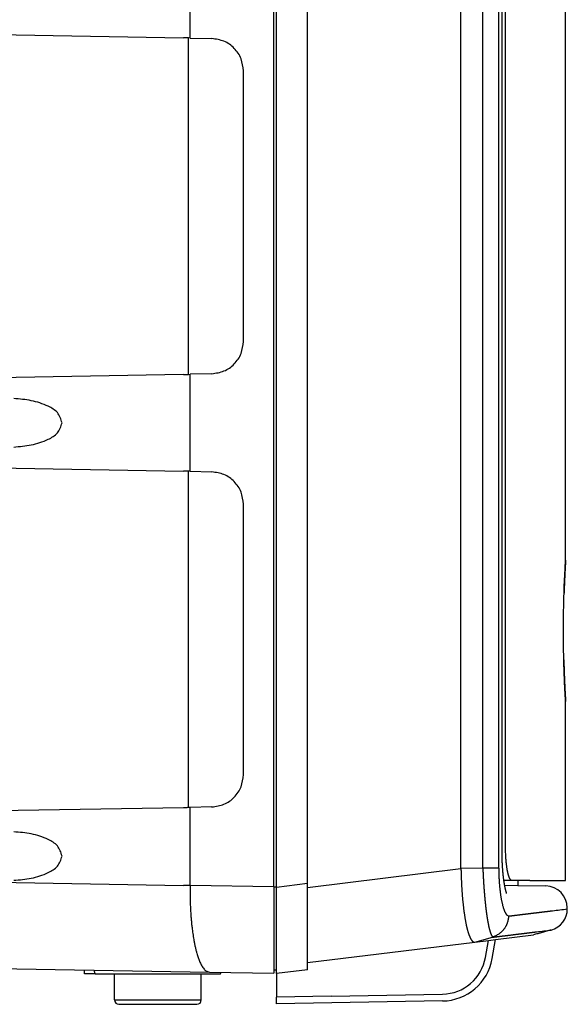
# Model space of a CAD drawing. Header units: inches. Extents: x -113 to 96, y -70 to 125.
# Tile 17 of 23: x 17 to 33, y 5 to 33. Entities that reach past the tile are written whole.
import ezdxf

# ---------------------------------------------------------------- set-up
doc = ezdxf.new("R2010")
doc.units = ezdxf.units.IN

# ---------------------------------------------------------------- blocks, each defined once
blk = doc.blocks.new('363843-Gummifuss_1__32', base_point=(21.515, 4.956))
at = {"color": 2, "linetype": 'Continuous'}
for p, q in [((20.245, 4.638), (20.245, 5.401)), ((22.785, 4.638), (22.785, 5.401)), ((20.372, 4.511), (22.658, 4.511))]:
    blk.add_line(p, q, dxfattribs=at)
at = {"color": 1, "linetype": 'Continuous'}
blk.add_line((20.245, 4.638), (22.785, 4.638), dxfattribs=at)
at = {"color": 2, "linetype": 'Continuous'}
for centre, start, end in [((20.372, 4.638), 180, -90), ((22.658, 4.638), -89.9583, 0.0417)]:
    blk.add_arc(centre, 0.127, start, end, dxfattribs=at)
blk = doc.blocks.new('366455-Rueckteil_12-Zoll_passiv__33', base_point=(13.176, 34.256))
at = {"color": 2, "linetype": 'Continuous'}
for p, q in [((24.907, 7.956), (24.907, 60.416)), ((1.835, 33.13), (22.265, 32.773)), ((22.412, 22.939), (22.412, 32.763)), ((22.457, 32.768), (23.094, 32.75)), ((24.017, 23.897), (24.017, 31.805)), ((22.265, 22.929), (1.835, 22.572)), ((23.094, 22.952), (22.457, 22.934)), ((1.835, 20.46), (22.265, 20.103)), ((22.412, 10.269), (22.412, 20.093)), ((22.457, 20.098), (23.094, 20.08)), ((24.017, 11.227), (24.017, 19.135)), ((22.265, 10.259), (1.835, 9.902)), ((23.094, 10.282), (22.457, 10.264)), ((24.907, 7.956), (24.907, 5.421)), ((2.094, 5.819), (23.021, 5.454)), ((19.37, 5.401), (19.366, 5.517)), ((19.679, 5.401), (19.649, 5.513)), ((19.679, 5.401), (19.37, 5.401)), ((19.679, 5.401), (23.351, 5.401)), ((23.021, 5.454), (24.907, 5.421)), ((23.351, 5.401), (23.363, 5.448))]:
    blk.add_line(p, q, dxfattribs=at)
at = {"color": 1, "linetype": 'Continuous'}
for p, q in [((22.457, 32.768), (22.457, 35.604)), ((23.094, 32.75), (23.087, 32.744)), ((24.017, 31.805), (24.01, 31.799)), ((22.457, 20.098), (22.457, 22.934)), ((23.094, 20.08), (23.087, 20.074)), ((24.017, 19.135), (24.01, 19.129)), ((24.01, 11.233), (24.017, 11.227)), ((23.087, 10.288), (23.094, 10.282)), ((1.835, 8.345), (22.265, 7.989)), ((22.457, 7.999), (24.907, 7.956))]:
    blk.add_line(p, q, dxfattribs=at)
at = {"color": 2, "linetype": 'Continuous'}
for points in [[(22.457, 32.768), (22.425, 32.769), (22.361, 32.771), (22.297, 32.772), (22.265, 32.773)], [(22.265, 22.929), (22.297, 22.93), (22.361, 22.931), (22.425, 22.933), (22.457, 22.934)], [(22.457, 20.098), (22.425, 20.099), (22.361, 20.101), (22.297, 20.102), (22.265, 20.103)]]:
    blk.add_open_spline(points, degree=3, dxfattribs=at)
for points, knots in [([(24.017, 31.805), (24.003, 31.927), (23.975, 32.17), (23.763, 32.48), (23.459, 32.699), (23.215, 32.733), (23.094, 32.75)], [0, 0, 0, 0, 0.362791, 0.725582, 1.08938, 1.453179, 1.453179, 1.453179, 1.453179]), ([(23.094, 22.952), (23.215, 22.969), (23.459, 23.003), (23.763, 23.222), (23.975, 23.532), (24.003, 23.775), (24.017, 23.897)], [0, 0, 0, 0, 0.363799, 0.727597, 1.090388, 1.453179, 1.453179, 1.453179, 1.453179]), ([(18.715, 21.516), (18.68, 21.623), (18.609, 21.838), (18.25, 22.04), (17.821, 22.183), (17.475, 22.211), (17.302, 22.224)], [0, 0, 0, 0, 0.327247, 0.654749, 1.172509, 1.690272, 1.690272, 1.690272, 1.690272]), ([(17.302, 20.808), (17.475, 20.821), (17.821, 20.849), (18.25, 20.992), (18.609, 21.194), (18.68, 21.409), (18.715, 21.516)], [0, 0, 0, 0, 0.517763, 1.035523, 1.363025, 1.690272, 1.690272, 1.690272, 1.690272]), ([(24.017, 19.135), (24.003, 19.257), (23.975, 19.5), (23.763, 19.81), (23.459, 20.029), (23.215, 20.063), (23.094, 20.08)], [0, 0, 0, 0, 0.362791, 0.725582, 1.08938, 1.453179, 1.453179, 1.453179, 1.453179]), ([(23.094, 10.282), (23.215, 10.299), (23.459, 10.333), (23.763, 10.552), (23.975, 10.862), (24.003, 11.105), (24.017, 11.227)], [0, 0, 0, 0, 0.363799, 0.727597, 1.090388, 1.453179, 1.453179, 1.453179, 1.453179]), ([(22.457, 10.264), (22.441, 10.263), (22.408, 10.262), (22.36, 10.261), (22.312, 10.26), (22.28, 10.259), (22.265, 10.259)], [0, 0, 0, 0, 0.0492189, 0.0984378, 0.1454848, 0.1925317, 0.1925317, 0.1925317, 0.1925317]), ([(18.715, 8.846), (18.68, 8.953), (18.609, 9.168), (18.25, 9.37), (17.821, 9.513), (17.475, 9.541), (17.302, 9.554)], [0, 0, 0, 0, 0.327247, 0.654749, 1.172509, 1.690272, 1.690272, 1.690272, 1.690272]), ([(17.302, 8.138), (17.475, 8.151), (17.821, 8.179), (18.25, 8.322), (18.609, 8.524), (18.68, 8.739), (18.715, 8.846)], [0, 0, 0, 0, 0.517763, 1.035523, 1.363025, 1.690272, 1.690272, 1.690272, 1.690272])]:
    blk.add_open_spline(points, degree=3, knots=knots, dxfattribs=at)
at = {"color": 1, "linetype": 'Continuous'}
for points, knots in [([(22.457, 7.999), (22.457, 8.002), (22.457, 8.009), (22.457, 8.389), (22.457, 9.141), (22.457, 9.889), (22.457, 10.264)], [0, 0, 0, 0, 0.010012, 0.020024, 1.142513, 2.265001, 2.265001, 2.265001, 2.265001]), ([(22.265, 7.989), (22.265, 7.989), (22.265, 7.991), (22.265, 7.994), (22.265, 7.996), (22.265, 7.998), (22.265, 7.999)], [0, 0, 0, 0, 0.002493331, 0.004986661, 0.007480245, 0.009973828, 0.009973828, 0.009973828, 0.009973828]), ([(22.265, 7.999), (22.272, 7.999), (22.288, 7.999), (22.305, 7.999), (22.317, 7.999), (22.323, 7.999), (22.329, 7.999), (22.335, 7.999), (22.341, 7.999), (22.347, 7.999), (22.353, 7.999), (22.359, 7.999), (22.365, 7.999), (22.371, 7.999), (22.377, 7.999), (22.383, 7.999), (22.389, 7.999), (22.395, 7.999), (22.402, 7.999), (22.407, 7.999), (22.411, 7.999), (22.414, 7.999), (22.417, 7.999), (22.42, 7.999), (22.423, 7.999), (22.426, 7.999), (22.429, 7.999), (22.435, 7.999), (22.445, 7.999), (22.453, 7.999), (22.457, 7.999)], [0, 0, 0, 0, 0.0231351, 0.0462702, 0.0522039, 0.0581375, 0.0640711, 0.0700047, 0.0760205, 0.0820363, 0.088052, 0.0940678, 0.1001518, 0.1062358, 0.1123199, 0.1184039, 0.124542, 0.1306801, 0.1368182, 0.1429563, 0.1460411, 0.149126, 0.1522108, 0.1552956, 0.1583886, 0.1614815, 0.1645745, 0.1676674, 0.1800734, 0.1924793, 0.1924793, 0.1924793, 0.1924793]), ([(22.457, 7.985), (22.449, 7.985), (22.432, 7.986), (22.414, 7.986), (22.401, 7.986), (22.395, 7.986), (22.389, 7.986), (22.383, 7.986), (22.377, 7.987), (22.371, 7.987), (22.365, 7.987), (22.359, 7.987), (22.353, 7.987), (22.347, 7.987), (22.341, 7.987), (22.335, 7.987), (22.329, 7.987), (22.323, 7.987), (22.317, 7.988), (22.305, 7.988), (22.288, 7.988), (22.272, 7.988), (22.265, 7.989)], [0, 0, 0, 0, 0.0247578, 0.0495155, 0.0556527, 0.0617899, 0.0679271, 0.0740643, 0.0801474, 0.0862306, 0.0923137, 0.0983968, 0.1044117, 0.1104266, 0.1164415, 0.1224564, 0.1283893, 0.1343221, 0.1402549, 0.1461877, 0.1693198, 0.192452, 0.192452, 0.192452, 0.192452]), ([(22.457, 7.985), (22.456, 7.863), (22.455, 7.619), (22.466, 7.333), (22.479, 7.128), (22.489, 7.004), (22.5, 6.88), (22.512, 6.767), (22.525, 6.667), (22.537, 6.579), (22.55, 6.491), (22.563, 6.415), (22.574, 6.351), (22.584, 6.299), (22.595, 6.247), (22.606, 6.196), (22.617, 6.147), (22.629, 6.098), (22.642, 6.05), (22.656, 5.998), (22.673, 5.942), (22.692, 5.884), (22.713, 5.826), (22.735, 5.769), (22.759, 5.714), (22.785, 5.662), (22.814, 5.611), (22.857, 5.551), (22.917, 5.48), (22.986, 5.462), (23.021, 5.454)], [0, 0, 0, 0, 0.366363, 0.732727, 0.857477, 0.982227, 1.106979, 1.23173, 1.32071, 1.409689, 1.498662, 1.587633, 1.640694, 1.693755, 1.746816, 1.799876, 1.849862, 1.899847, 1.949835, 1.999826, 2.061489, 2.123145, 2.184802, 2.246487, 2.305107, 2.363652, 2.422314, 2.481235, 2.585965, 2.690664, 2.690664, 2.690664, 2.690664]), ([(22.457, 7.985), (22.457, 7.986), (22.457, 7.989), (22.457, 7.992), (22.457, 7.995), (22.457, 7.997), (22.457, 7.999)], [0, 0, 0, 0, 0.00333294, 0.00666588, 0.00999868, 0.01333149, 0.01333149, 0.01333149, 0.01333149])]:
    blk.add_open_spline(points, degree=3, knots=knots, dxfattribs=at)
blk = doc.blocks.new('366455-Rueckteil_12-Zoll_passiv_kpl__34', base_point=(13.176, 34.256))
blk.add_blockref('366455-Rueckteil_12-Zoll_passiv__33', (13.176, 34.256))
blk = doc.blocks.new('GEHAEUSE-kpl__35', base_point=(13.176, 33.811))
for name, p in [('366455-Rueckteil_12-Zoll_passiv_kpl__34', (13.176, 34.256)), ('363843-Gummifuss_1__32', (21.515, 4.956))]:
    blk.add_blockref(name, p)
blk = doc.blocks.new('Schallwand__36', base_point=(29.191, 33.739))
at = {"color": 2, "linetype": 'Continuous'}
for p, q in [((24.987, 7.946), (24.987, 60.416)), ((25.887, 8.04), (25.887, 60.323)), ((30.377, 8.481), (30.377, 59.881)), ((31.569, 59.358), (31.569, 9.004)), ((32.037, 8.131), (32.037, 7.985)), ((24.987, 7.929), (24.987, 7.946)), ((24.987, 5.506), (24.987, 7.929)), ((25.887, 7.93), (25.887, 8.04)), ((25.887, 5.729), (25.887, 7.93)), ((31.646, 7.992), (32.037, 7.985)), ((32.037, 7.985), (32.858, 7.971)), ((33.487, 7.301), (33.487, 7.331)), ((30.782, 6.33), (31.183, 6.379)), ((31.183, 6.379), (31.387, 6.404)), ((31.288, 5.847), (31.387, 6.404)), ((31.387, 6.404), (32.494, 6.54)), ((25.887, 5.729), (30.782, 6.33)), ((24.987, 5.506), (24.907, 5.506)), ((25.887, 5.519), (24.987, 5.408)), ((24.987, 5.408), (24.987, 5.506)), ((25.887, 5.519), (25.887, 5.729)), ((24.987, 5.408), (24.987, 4.723)), ((24.987, 4.523), (24.987, 4.723)), ((29.837, 4.608), (24.987, 4.523))]:
    blk.add_line(p, q, dxfattribs=at)
at = {"color": 1, "linetype": 'Continuous'}
for p, q in [((25.887, 7.93), (30.377, 8.481)), ((31.016, 8.489), (30.377, 8.481)), ((24.907, 7.946), (24.987, 7.946)), ((25.887, 8.04), (24.987, 7.929)), ((30.782, 6.33), (31.298, 6.478)), ((31.095, 5.882), (31.183, 6.379)), ((26.58, 4.751), (24.987, 4.723)), ((26.58, 4.751), (29.837, 4.808))]:
    blk.add_line(p, q, dxfattribs=at)
at = {"color": 2, "linetype": 'Continuous'}
for centre, radius, start, end in [((32.847, 7.331), 0.64, 0, 89), ((32.847, 7.301), 0.64, -74.6818, 0), ((29.811, 6.108), 1.5, -89, -10)]:
    blk.add_arc(centre, radius, start, end, dxfattribs=at)
at = {"color": 1, "linetype": 'Continuous'}
blk.add_arc((29.815, 6.108), 1.3, -88.9985, -10.0015, dxfattribs=at)
for points, knots in [([(31.016, 8.489), (31.016, 8.498), (31.016, 8.516), (31.016, 8.536), (31.016, 8.547), (31.016, 8.551), (31.016, 8.554), (31.016, 8.557), (31.016, 8.561), (31.016, 8.565), (31.016, 8.568), (31.016, 8.571), (31.016, 8.573), (31.015, 8.575), (31.015, 8.576), (31.015, 8.578), (31.015, 8.579), (31.015, 8.581), (31.015, 8.582), (31.015, 8.583), (31.015, 8.584), (31.015, 8.585), (31.015, 8.585), (31.015, 8.586), (31.015, 8.586), (31.015, 8.587), (31.015, 8.587), (31.015, 8.588), (31.015, 8.589), (31.015, 8.591), (31.015, 8.592), (31.015, 8.594), (31.015, 8.595), (31.015, 8.597), (31.015, 8.599), (31.015, 10.731), (31.015, 14.995), (31.015, 21.391), (31.015, 27.786), (31.015, 34.181), (31.015, 40.577), (31.015, 46.972), (31.015, 53.367), (31.015, 57.631), (31.015, 59.764), (31.015, 59.766), (31.015, 59.767), (31.015, 59.769), (31.015, 59.77), (31.015, 59.772), (31.015, 59.774), (31.015, 59.775), (31.015, 59.776), (31.015, 59.776), (31.015, 59.777), (31.015, 59.777), (31.015, 59.778), (31.015, 59.778), (31.015, 59.779), (31.015, 59.779), (31.015, 59.78), (31.015, 59.78), (31.015, 59.781), (31.015, 59.781), (31.015, 59.782), (31.015, 59.782), (31.015, 59.783), (31.015, 59.783), (31.015, 59.784), (31.015, 59.785), (31.015, 59.786), (31.015, 59.787), (31.015, 59.788), (31.015, 59.789), (31.016, 59.79), (31.016, 59.792), (31.016, 59.795), (31.016, 59.798), (31.016, 59.802), (31.016, 59.805), (31.016, 59.809), (31.016, 59.812), (31.016, 59.816), (31.016, 59.827), (31.016, 59.847), (31.016, 59.865), (31.016, 59.874)], [0, 0, 0, 0, 0.02751, 0.055019, 0.058462, 0.061904, 0.065347, 0.068789, 0.072364, 0.075939, 0.079515, 0.08309, 0.084559, 0.086028, 0.087497, 0.088965, 0.090473, 0.09198, 0.093487, 0.094994, 0.095502, 0.09601, 0.096518, 0.097025, 0.09751, 0.097995, 0.09848, 0.098965, 0.100551, 0.102137, 0.103723, 0.105309, 0.106858, 0.108407, 0.109956, 0.111505, 6.506818, 12.90213, 19.297443, 25.692756, 32.088068, 38.483381, 44.878693, 51.274006, 51.275557, 51.277107, 51.278658, 51.280209, 51.281793, 51.283377, 51.284962, 51.286546, 51.287029, 51.287513, 51.287996, 51.288479, 51.288986, 51.289492, 51.289999, 51.290506, 51.291019, 51.291532, 51.292045, 51.292558, 51.293066, 51.293573, 51.29408, 51.294587, 51.295576, 51.296565, 51.297554, 51.298542, 51.299512, 51.300482, 51.301452, 51.302422, 51.306003, 51.309584, 51.313165, 51.316746, 51.320182, 51.323619, 51.327055, 51.330492, 51.358001, 51.38551, 51.38551, 51.38551, 51.38551]), ([(31.48, 8.496), (31.48, 12.777), (31.48, 21.339), (31.48, 34.181), (31.48, 47.024), (31.48, 55.586), (31.48, 59.867)], [0, 0, 0, 0, 12.842636, 25.685273, 38.527909, 51.370545, 51.370545, 51.370545, 51.370545]), ([(31.48, 8.496), (31.471, 8.496), (31.451, 8.495), (31.428, 8.494), (31.411, 8.494), (31.399, 8.494), (31.388, 8.493), (31.375, 8.493), (31.362, 8.493), (31.347, 8.493), (31.333, 8.492), (31.318, 8.492), (31.302, 8.492), (31.285, 8.492), (31.268, 8.492), (31.251, 8.491), (31.233, 8.491), (31.214, 8.491), (31.195, 8.491), (31.156, 8.49), (31.097, 8.49), (31.043, 8.489), (31.016, 8.489)], [0, 0, 0, 0, 0.0287633, 0.0575266, 0.069195, 0.0808632, 0.0925314, 0.1041995, 0.1186189, 0.1330383, 0.1474577, 0.1618772, 0.1786549, 0.1954327, 0.2122104, 0.2289882, 0.2475843, 0.2661803, 0.2847764, 0.3033725, 0.3836492, 0.4639258, 0.4639258, 0.4639258, 0.4639258]), ([(31.016, 8.489), (31.017, 8.469), (31.019, 8.429), (31.022, 8.385), (31.023, 8.357), (31.024, 8.344), (31.024, 8.331), (31.025, 8.319), (31.025, 8.306), (31.026, 8.293), (31.027, 8.28), (31.027, 8.263), (31.029, 8.242), (31.03, 8.217), (31.031, 8.191), (31.033, 8.166), (31.034, 8.141), (31.036, 8.116), (31.037, 8.091), (31.038, 8.07), (31.039, 8.054), (31.04, 8.043), (31.041, 8.032), (31.041, 8.021), (31.042, 8.009), (31.043, 7.997), (31.044, 7.985), (31.045, 7.972), (31.045, 7.96), (31.046, 7.947), (31.047, 7.933), (31.048, 7.92), (31.049, 7.906), (31.05, 7.892), (31.051, 7.878), (31.052, 7.864), (31.053, 7.85), (31.054, 7.835), (31.056, 7.82), (31.057, 7.805), (31.058, 7.79), (31.059, 7.774), (31.061, 7.759), (31.062, 7.743), (31.063, 7.727), (31.065, 7.711), (31.066, 7.695), (31.067, 7.679), (31.069, 7.664), (31.07, 7.65), (31.071, 7.635), (31.073, 7.621), (31.074, 7.606), (31.075, 7.591), (31.077, 7.575), (31.078, 7.56), (31.08, 7.544), (31.081, 7.528), (31.083, 7.512), (31.085, 7.496), (31.086, 7.48), (31.088, 7.463), (31.09, 7.447), (31.092, 7.43), (31.093, 7.413), (31.095, 7.396), (31.097, 7.379), (31.099, 7.362), (31.101, 7.345), (31.103, 7.328), (31.105, 7.31), (31.107, 7.293), (31.11, 7.275), (31.112, 7.258), (31.114, 7.24), (31.116, 7.222), (31.119, 7.205), (31.121, 7.187), (31.123, 7.169), (31.126, 7.152), (31.128, 7.134), (31.131, 7.116), (31.134, 7.099), (31.136, 7.085), (31.137, 7.074), (31.138, 7.068), (31.139, 7.061), (31.14, 7.054), (31.141, 7.047), (31.142, 7.04), (31.144, 7.032), (31.145, 7.025), (31.146, 7.017), (31.148, 7.008), (31.149, 7), (31.15, 6.991), (31.152, 6.983), (31.153, 6.974), (31.155, 6.965), (31.156, 6.955), (31.158, 6.946), (31.16, 6.936), (31.161, 6.927), (31.163, 6.917), (31.165, 6.907), (31.167, 6.897), (31.169, 6.887), (31.171, 6.877), (31.173, 6.867), (31.175, 6.857), (31.177, 6.847), (31.179, 6.837), (31.181, 6.826), (31.183, 6.816), (31.185, 6.806), (31.187, 6.795), (31.189, 6.785), (31.192, 6.775), (31.194, 6.764), (31.196, 6.754), (31.199, 6.744), (31.201, 6.734), (31.204, 6.724), (31.206, 6.714), (31.209, 6.704), (31.211, 6.694), (31.214, 6.684), (31.217, 6.675), (31.219, 6.665), (31.222, 6.656), (31.225, 6.647), (31.227, 6.637), (31.23, 6.629), (31.233, 6.62), (31.236, 6.611), (31.239, 6.603), (31.242, 6.594), (31.245, 6.586), (31.248, 6.578), (31.25, 6.571), (31.253, 6.565), (31.255, 6.56), (31.257, 6.555), (31.26, 6.55), (31.262, 6.545), (31.264, 6.54), (31.267, 6.535), (31.269, 6.53), (31.272, 6.525), (31.274, 6.521), (31.277, 6.516), (31.28, 6.512), (31.282, 6.51), (31.283, 6.507), (31.285, 6.505), (31.286, 6.503), (31.287, 6.502), (31.288, 6.5), (31.29, 6.499), (31.291, 6.497), (31.292, 6.496), (31.293, 6.495), (31.294, 6.494), (31.294, 6.494), (31.295, 6.493), (31.295, 6.493), (31.295, 6.493), (31.296, 6.492), (31.296, 6.492), (31.296, 6.492), (31.297, 6.491), (31.297, 6.491), (31.297, 6.49), (31.297, 6.489), (31.298, 6.489), (31.298, 6.488), (31.298, 6.487), (31.298, 6.486), (31.298, 6.486), (31.298, 6.484), (31.298, 6.481), (31.298, 6.479), (31.298, 6.478)], [0, 0, 0, 0, 0.059481, 0.118963, 0.13178, 0.144598, 0.157416, 0.170233, 0.183015, 0.195796, 0.208577, 0.221359, 0.24678, 0.272201, 0.297622, 0.323043, 0.348222, 0.3734, 0.398578, 0.423757, 0.434828, 0.4459, 0.456971, 0.468042, 0.480185, 0.492328, 0.504471, 0.516614, 0.529743, 0.542872, 0.556001, 0.56913, 0.583159, 0.597188, 0.611217, 0.625246, 0.64009, 0.654933, 0.669777, 0.68462, 0.700193, 0.715765, 0.731338, 0.746911, 0.763127, 0.779343, 0.795559, 0.811775, 0.826194, 0.840614, 0.855034, 0.869454, 0.884726, 0.899999, 0.915272, 0.930545, 0.94655, 0.962556, 0.978562, 0.994567, 1.011186, 1.027805, 1.044424, 1.061042, 1.078154, 1.095266, 1.112378, 1.129491, 1.146976, 1.164462, 1.181948, 1.199434, 1.217175, 1.234916, 1.252656, 1.270397, 1.288274, 1.30615, 1.324027, 1.341904, 1.359798, 1.377692, 1.395586, 1.413481, 1.420068, 1.426655, 1.433242, 1.439829, 1.447409, 1.45499, 1.46257, 1.470151, 1.478582, 1.487012, 1.495443, 1.503874, 1.513012, 1.52215, 1.531288, 1.540426, 1.550129, 1.559832, 1.569535, 1.579238, 1.589364, 1.599489, 1.609615, 1.61974, 1.630147, 1.640553, 1.65096, 1.661366, 1.671912, 1.682458, 1.693004, 1.70355, 1.714095, 1.72464, 1.735186, 1.745731, 1.756136, 1.766541, 1.776947, 1.787352, 1.797479, 1.807607, 1.817734, 1.827862, 1.837576, 1.847291, 1.857005, 1.866719, 1.875889, 1.885058, 1.894227, 1.903397, 1.911894, 1.920392, 1.92889, 1.937387, 1.942985, 1.948582, 1.95418, 1.959778, 1.965354, 1.970931, 1.976507, 1.982084, 1.987374, 1.992665, 1.997956, 2.003247, 2.005837, 2.008427, 2.011015, 2.013604, 2.015521, 2.017439, 2.019359, 2.021279, 2.022592, 2.023906, 2.025217, 2.026527, 2.0269, 2.027273, 2.027646, 2.028019, 2.028524, 2.029029, 2.029533, 2.030038, 2.030818, 2.0316, 2.032386, 2.033171, 2.033925, 2.034679, 2.03543, 2.036182, 2.03976, 2.043338, 2.043338, 2.043338, 2.043338]), ([(31.48, 8.496), (31.48, 8.472), (31.481, 8.423), (31.483, 8.368), (31.484, 8.332), (31.484, 8.314), (31.485, 8.296), (31.486, 8.278), (31.486, 8.26), (31.487, 8.242), (31.488, 8.224), (31.489, 8.202), (31.49, 8.176), (31.492, 8.145), (31.494, 8.115), (31.496, 8.082), (31.499, 8.046), (31.502, 8.008), (31.505, 7.97), (31.508, 7.936), (31.511, 7.905), (31.514, 7.877), (31.517, 7.85), (31.521, 7.819), (31.525, 7.786), (31.53, 7.749), (31.535, 7.713), (31.54, 7.675), (31.547, 7.635), (31.554, 7.595), (31.561, 7.554), (31.569, 7.514), (31.578, 7.475), (31.587, 7.437), (31.596, 7.399), (31.606, 7.365), (31.615, 7.335), (31.623, 7.31), (31.632, 7.284), (31.64, 7.261), (31.648, 7.242), (31.655, 7.226), (31.662, 7.21), (31.669, 7.197), (31.675, 7.187), (31.679, 7.179), (31.684, 7.171), (31.69, 7.162), (31.696, 7.152), (31.704, 7.141), (31.712, 7.131), (31.725, 7.119), (31.743, 7.105), (31.758, 7.097), (31.766, 7.092)], [0, 0, 0, 0, 0.073309, 0.146618, 0.164624, 0.182631, 0.200637, 0.218644, 0.236471, 0.254298, 0.272125, 0.289952, 0.320518, 0.351085, 0.381652, 0.412218, 0.450277, 0.488336, 0.526394, 0.564453, 0.592216, 0.61998, 0.647743, 0.675507, 0.712282, 0.749057, 0.785832, 0.822608, 0.864032, 0.905456, 0.946884, 0.988311, 1.027392, 1.066472, 1.105545, 1.144617, 1.171847, 1.199077, 1.226318, 1.253558, 1.270962, 1.288365, 1.305743, 1.32312, 1.332446, 1.341771, 1.351122, 1.360473, 1.373494, 1.386518, 1.399478, 1.412422, 1.439308, 1.466194, 1.466194, 1.466194, 1.466194]), ([(31.766, 7.092), (31.767, 7.092), (31.769, 7.092), (31.77, 7.091), (31.772, 7.091), (31.772, 7.091), (31.773, 7.091), (31.773, 7.091), (31.774, 7.091), (31.775, 7.092), (31.775, 7.092), (31.776, 7.092), (31.776, 7.092), (31.777, 7.092), (31.778, 7.092), (31.778, 7.092), (31.779, 7.092), (31.78, 7.092), (31.78, 7.092), (31.781, 7.092), (31.783, 7.093), (31.784, 7.093), (31.786, 7.093), (31.788, 7.093), (31.789, 7.093), (31.791, 7.094), (31.793, 7.094), (31.795, 7.094), (31.798, 7.094), (31.801, 7.095), (31.804, 7.095), (31.808, 7.096), (31.811, 7.096), (31.814, 7.096), (31.818, 7.097), (31.822, 7.097), (31.827, 7.098), (31.834, 7.099), (31.841, 7.1), (31.847, 7.1), (31.854, 7.101), (31.86, 7.102), (31.867, 7.103), (31.875, 7.104), (31.886, 7.105), (31.899, 7.107), (31.912, 7.108), (31.925, 7.11), (31.937, 7.111), (31.95, 7.113), (31.963, 7.115), (31.979, 7.117), (32, 7.119), (32.025, 7.122), (32.049, 7.125), (32.074, 7.128), (32.098, 7.131), (32.122, 7.134), (32.146, 7.137), (32.169, 7.14), (32.19, 7.142), (32.211, 7.145), (32.232, 7.147), (32.253, 7.15), (32.274, 7.153), (32.296, 7.155), (32.317, 7.158), (32.339, 7.16), (32.361, 7.163), (32.383, 7.166), (32.405, 7.169), (32.427, 7.171), (32.45, 7.174), (32.473, 7.177), (32.496, 7.18), (32.515, 7.182), (32.532, 7.184), (32.545, 7.186), (32.558, 7.187), (32.571, 7.189), (32.584, 7.19), (32.597, 7.192), (32.61, 7.194), (32.622, 7.195), (32.635, 7.197), (32.648, 7.198), (32.661, 7.2), (32.673, 7.201), (32.686, 7.203), (32.698, 7.204), (32.71, 7.206), (32.723, 7.207), (32.735, 7.209), (32.747, 7.21), (32.759, 7.212), (32.771, 7.213), (32.782, 7.215), (32.794, 7.216), (32.805, 7.217), (32.816, 7.219), (32.828, 7.22), (32.838, 7.221), (32.849, 7.223), (32.86, 7.224), (32.871, 7.225), (32.881, 7.227), (32.891, 7.228), (32.901, 7.229), (32.911, 7.23), (32.92, 7.231), (32.93, 7.233), (32.939, 7.234), (32.948, 7.235), (32.957, 7.236), (32.966, 7.237), (32.974, 7.238), (32.982, 7.239), (32.99, 7.24), (32.998, 7.241), (33.005, 7.242), (33.012, 7.243), (33.019, 7.244), (33.026, 7.244), (33.032, 7.245), (33.039, 7.246), (33.044, 7.247), (33.05, 7.247), (33.126, 7.257), (33.271, 7.274), (33.415, 7.292), (33.487, 7.301)], [0, 0, 0, 0, 0.002537, 0.005074, 0.005675, 0.006277, 0.00688, 0.007483, 0.00809, 0.008697, 0.009303, 0.00991, 0.010576, 0.011242, 0.011908, 0.012574, 0.01324, 0.013906, 0.014571, 0.015237, 0.016915, 0.018592, 0.02027, 0.021948, 0.023623, 0.025297, 0.026972, 0.028646, 0.031985, 0.035325, 0.038664, 0.042003, 0.04533, 0.048656, 0.051982, 0.055308, 0.061922, 0.068535, 0.075149, 0.081762, 0.088324, 0.094885, 0.101447, 0.108008, 0.120975, 0.133941, 0.146908, 0.159874, 0.172632, 0.18539, 0.198148, 0.210906, 0.235796, 0.260685, 0.285575, 0.310465, 0.334519, 0.358573, 0.382628, 0.406682, 0.427559, 0.448436, 0.469313, 0.49019, 0.511836, 0.533482, 0.555127, 0.576773, 0.599118, 0.621463, 0.643808, 0.666153, 0.689128, 0.712103, 0.735078, 0.758053, 0.771243, 0.784433, 0.797623, 0.810813, 0.823844, 0.836874, 0.849905, 0.862936, 0.875724, 0.888513, 0.901301, 0.91409, 0.926554, 0.939017, 0.951481, 0.963944, 0.976, 0.988056, 1.000112, 1.012168, 1.023733, 1.035298, 1.046863, 1.058429, 1.06942, 1.080412, 1.091404, 1.102396, 1.112731, 1.123067, 1.133402, 1.143738, 1.153334, 1.162931, 1.172527, 1.182124, 1.190899, 1.199673, 1.208448, 1.217223, 1.225092, 1.232962, 1.240832, 1.248702, 1.255585, 1.262467, 1.26935, 1.276232, 1.282044, 1.287856, 1.293668, 1.299481, 1.516424, 1.733367, 1.733367, 1.733367, 1.733367]), ([(31.298, 6.478), (31.3, 6.477), (31.302, 6.476), (31.304, 6.474), (31.306, 6.474), (31.307, 6.474), (31.308, 6.474), (31.31, 6.474), (31.311, 6.474), (31.312, 6.474), (31.314, 6.474), (31.315, 6.474), (31.316, 6.475), (31.318, 6.475), (31.319, 6.475), (31.32, 6.475), (31.322, 6.475), (31.323, 6.475), (31.325, 6.476), (31.326, 6.476), (31.329, 6.476), (31.332, 6.476), (31.334, 6.477), (31.337, 6.477), (31.34, 6.477), (31.343, 6.478), (31.345, 6.478), (31.349, 6.479), (31.354, 6.479), (31.359, 6.48), (31.364, 6.48), (31.37, 6.481), (31.375, 6.482), (31.381, 6.482), (31.386, 6.483), (31.395, 6.484), (31.407, 6.486), (31.422, 6.487), (31.437, 6.489), (31.452, 6.491), (31.466, 6.493), (31.481, 6.495), (31.496, 6.497), (31.514, 6.499), (31.535, 6.501), (31.56, 6.504), (31.584, 6.507), (31.609, 6.51), (31.633, 6.513), (31.657, 6.516), (31.68, 6.519), (31.705, 6.522), (31.732, 6.526), (31.76, 6.529), (31.788, 6.532), (31.816, 6.536), (31.844, 6.539), (31.873, 6.543), (31.902, 6.547), (31.932, 6.55), (31.961, 6.554), (31.991, 6.557), (32.021, 6.561), (32.048, 6.564), (32.07, 6.567), (32.089, 6.569), (32.108, 6.572), (32.127, 6.574), (32.145, 6.576), (32.163, 6.579), (32.182, 6.581), (32.2, 6.583), (32.218, 6.585), (32.236, 6.587), (32.253, 6.59), (32.271, 6.592), (32.288, 6.594), (32.305, 6.596), (32.321, 6.598), (32.338, 6.6), (32.354, 6.602), (32.369, 6.604), (32.385, 6.606), (32.4, 6.608), (32.415, 6.61), (32.429, 6.611), (32.444, 6.613), (32.457, 6.615), (32.47, 6.616), (32.483, 6.618), (32.496, 6.619), (32.508, 6.621), (32.519, 6.622), (32.53, 6.624), (32.541, 6.625), (32.551, 6.626), (32.56, 6.627), (32.569, 6.628), (32.578, 6.63), (32.655, 6.639), (32.801, 6.657), (32.944, 6.675), (33.016, 6.683)], [0, 0, 0, 0, 0.003789, 0.007579, 0.008691, 0.009809, 0.010945, 0.01208, 0.013414, 0.014749, 0.016074, 0.017398, 0.018793, 0.020188, 0.021586, 0.022984, 0.024378, 0.025772, 0.027166, 0.02856, 0.031341, 0.034122, 0.036903, 0.039685, 0.042457, 0.045229, 0.048002, 0.050774, 0.056291, 0.061808, 0.067326, 0.072843, 0.078325, 0.083806, 0.089287, 0.094768, 0.109876, 0.124983, 0.140091, 0.155198, 0.170024, 0.18485, 0.199675, 0.214501, 0.239292, 0.264083, 0.288874, 0.313665, 0.337624, 0.361582, 0.385541, 0.4095, 0.437534, 0.465567, 0.493601, 0.521634, 0.550846, 0.580057, 0.609268, 0.63848, 0.668729, 0.698978, 0.729228, 0.759477, 0.778424, 0.797371, 0.816318, 0.835265, 0.853773, 0.872281, 0.890789, 0.909297, 0.927129, 0.944961, 0.962793, 0.980625, 0.997544, 1.014463, 1.031382, 1.048301, 1.06407, 1.07984, 1.095609, 1.111379, 1.125762, 1.140145, 1.154528, 1.168911, 1.18167, 1.19443, 1.20719, 1.219949, 1.230849, 1.241748, 1.252648, 1.263547, 1.27235, 1.281152, 1.289955, 1.298757, 1.51484, 1.730924, 1.730924, 1.730924, 1.730924])]:
    blk.add_open_spline(points, degree=3, knots=knots, dxfattribs=at)
at = {"color": 2, "linetype": 'Continuous'}
for points, knots in [([(31.569, 9.004), (31.569, 8.979), (31.569, 8.929), (31.57, 8.875), (31.571, 8.841), (31.571, 8.827), (31.571, 8.813), (31.572, 8.801), (31.572, 8.79), (31.572, 8.781), (31.573, 8.771), (31.573, 8.76), (31.573, 8.749), (31.574, 8.735), (31.574, 8.722), (31.575, 8.708), (31.575, 8.692), (31.576, 8.676), (31.577, 8.659), (31.578, 8.641), (31.579, 8.623), (31.58, 8.603), (31.581, 8.583), (31.582, 8.563), (31.583, 8.541), (31.585, 8.519), (31.586, 8.497), (31.588, 8.474), (31.59, 8.451), (31.592, 8.427), (31.594, 8.403), (31.596, 8.378), (31.598, 8.353), (31.601, 8.327), (31.603, 8.302), (31.606, 8.276), (31.609, 8.25), (31.612, 8.223), (31.615, 8.197), (31.618, 8.172), (31.621, 8.15), (31.624, 8.129), (31.627, 8.109), (31.63, 8.089), (31.633, 8.071), (31.636, 8.054), (31.639, 8.036), (31.641, 8.02), (31.644, 8.005), (31.646, 7.991), (31.649, 7.978), (31.651, 7.965), (31.654, 7.953), (31.656, 7.942), (31.658, 7.932), (31.661, 7.919), (31.664, 7.906), (31.667, 7.891), (31.67, 7.875), (31.674, 7.861), (31.677, 7.849), (31.68, 7.837), (31.683, 7.826), (31.686, 7.816), (31.689, 7.806), (31.691, 7.798), (31.693, 7.79), (31.696, 7.784), (31.697, 7.778), (31.699, 7.773), (31.701, 7.768), (31.703, 7.762), (31.705, 7.756), (31.707, 7.751), (31.708, 7.749)], [0, 0, 0, 0, 0.075086, 0.150172, 0.163866, 0.177561, 0.191255, 0.204949, 0.2144, 0.223852, 0.233303, 0.242754, 0.255905, 0.269056, 0.282207, 0.295358, 0.312057, 0.328756, 0.345455, 0.362153, 0.381876, 0.401599, 0.421322, 0.441044, 0.46327, 0.485495, 0.50772, 0.529946, 0.554155, 0.578364, 0.602574, 0.626783, 0.652461, 0.67814, 0.703819, 0.729497, 0.756135, 0.782773, 0.809411, 0.836049, 0.85685, 0.877651, 0.898452, 0.919253, 0.936684, 0.954115, 0.971546, 0.988977, 1.003098, 1.01722, 1.031341, 1.045462, 1.056331, 1.067199, 1.078068, 1.088937, 1.104525, 1.120113, 1.135701, 1.151289, 1.163114, 1.174938, 1.186763, 1.198587, 1.206931, 1.215275, 1.223619, 1.231963, 1.237098, 1.242233, 1.247368, 1.252503, 1.260288, 1.268074, 1.268074, 1.268074, 1.268074]), ([(30.377, 8.481), (30.378, 8.459), (30.379, 8.414), (30.38, 8.366), (30.381, 8.337), (30.381, 8.327), (30.381, 8.316), (30.382, 8.306), (30.382, 8.296), (30.382, 8.286), (30.383, 8.275), (30.383, 8.264), (30.383, 8.251), (30.384, 8.237), (30.384, 8.222), (30.385, 8.208), (30.386, 8.194), (30.386, 8.179), (30.387, 8.165), (30.388, 8.142), (30.389, 8.111), (30.391, 8.07), (30.393, 8.03), (30.395, 7.99), (30.397, 7.95), (30.4, 7.91), (30.402, 7.87), (30.405, 7.826), (30.409, 7.776), (30.413, 7.722), (30.417, 7.667), (30.422, 7.614), (30.427, 7.561), (30.432, 7.509), (30.437, 7.457), (30.442, 7.41), (30.447, 7.368), (30.452, 7.33), (30.456, 7.292), (30.461, 7.255), (30.466, 7.219), (30.471, 7.183), (30.476, 7.147), (30.481, 7.113), (30.486, 7.079), (30.492, 7.046), (30.497, 7.012), (30.503, 6.98), (30.508, 6.949), (30.514, 6.919), (30.52, 6.889), (30.526, 6.86), (30.531, 6.832), (30.537, 6.804), (30.544, 6.777), (30.55, 6.751), (30.556, 6.725), (30.562, 6.701), (30.569, 6.677), (30.575, 6.654), (30.581, 6.634), (30.586, 6.616), (30.592, 6.598), (30.598, 6.58), (30.603, 6.564), (30.609, 6.548), (30.615, 6.532), (30.621, 6.517), (30.626, 6.502), (30.632, 6.489), (30.638, 6.475), (30.644, 6.462), (30.65, 6.45), (30.656, 6.439), (30.662, 6.428), (30.668, 6.418), (30.673, 6.408), (30.679, 6.399), (30.685, 6.39), (30.691, 6.382), (30.697, 6.375), (30.703, 6.368), (30.709, 6.362), (30.715, 6.356), (30.72, 6.352), (30.723, 6.349), (30.727, 6.347), (30.731, 6.344), (30.735, 6.342), (30.739, 6.339), (30.742, 6.338), (30.745, 6.336), (30.748, 6.335), (30.749, 6.335), (30.75, 6.334), (30.752, 6.334), (30.753, 6.333), (30.754, 6.333), (30.756, 6.332), (30.757, 6.332), (30.758, 6.332), (30.759, 6.332), (30.76, 6.331), (30.761, 6.331), (30.762, 6.331), (30.763, 6.331), (30.764, 6.331), (30.764, 6.331), (30.765, 6.33), (30.766, 6.33), (30.766, 6.33), (30.767, 6.33), (30.768, 6.33), (30.768, 6.33), (30.769, 6.33), (30.771, 6.33), (30.776, 6.33), (30.78, 6.33), (30.782, 6.33)], [0, 0, 0, 0, 0.067029, 0.134059, 0.144318, 0.154578, 0.164838, 0.175097, 0.18534, 0.195582, 0.205825, 0.216068, 0.230384, 0.244701, 0.259017, 0.273334, 0.287603, 0.301872, 0.316142, 0.330411, 0.370842, 0.411273, 0.451704, 0.492134, 0.531864, 0.571594, 0.611324, 0.651053, 0.705695, 0.760336, 0.814977, 0.869619, 0.921714, 0.973809, 1.025905, 1.078, 1.116089, 1.154178, 1.192267, 1.230357, 1.266314, 1.302272, 1.338229, 1.374186, 1.40778, 1.441374, 1.474968, 1.508562, 1.539166, 1.56977, 1.600374, 1.630979, 1.658929, 1.686879, 1.71483, 1.74278, 1.767951, 1.793121, 1.818291, 1.843461, 1.862489, 1.881516, 1.900543, 1.919571, 1.936517, 1.953463, 1.970408, 1.987354, 2.002219, 2.017084, 2.031949, 2.046815, 2.059365, 2.071916, 2.084465, 2.097015, 2.107682, 2.118348, 2.129018, 2.139689, 2.148631, 2.157573, 2.166506, 2.175438, 2.180211, 2.184983, 2.189756, 2.194529, 2.198838, 2.203146, 2.207451, 2.211755, 2.213172, 2.214588, 2.216005, 2.217422, 2.218812, 2.220203, 2.221593, 2.222984, 2.223964, 2.224945, 2.225925, 2.226906, 2.227861, 2.228817, 2.229773, 2.230728, 2.23139, 2.232051, 2.232713, 2.233374, 2.234014, 2.234653, 2.235292, 2.235931, 2.24187, 2.247808, 2.247808, 2.247808, 2.247808]), ([(31.766, 7.092), (31.764, 7.058), (31.76, 6.989), (31.739, 6.913), (31.721, 6.865), (31.711, 6.841), (31.701, 6.817), (31.689, 6.794), (31.676, 6.772), (31.663, 6.75), (31.648, 6.728), (31.633, 6.707), (31.617, 6.687), (31.6, 6.667), (31.583, 6.648), (31.564, 6.63), (31.545, 6.613), (31.526, 6.596), (31.505, 6.58), (31.463, 6.55), (31.396, 6.511), (31.331, 6.489), (31.298, 6.478)], [0, 0, 0, 0, 0.1035469, 0.2070937, 0.2329629, 0.2588286, 0.2846964, 0.3105652, 0.3364314, 0.3622973, 0.3881625, 0.4140277, 0.4398641, 0.4657005, 0.4915377, 0.5173752, 0.5431546, 0.568933, 0.5947089, 0.6204886, 0.7235482, 0.8266078, 0.8266078, 0.8266078, 0.8266078])]:
    blk.add_open_spline(points, degree=3, knots=knots, dxfattribs=at)
blk.add_open_spline([(33.016, 6.683), (32.972, 6.671), (32.885, 6.648), (32.755, 6.612), (32.624, 6.576), (32.537, 6.552), (32.494, 6.54)], degree=3, dxfattribs=at)
blk = doc.blocks.new('364360-SCHALLWAND-kpl__37', base_point=(29.191, 33.739))
blk.add_blockref('Schallwand__36', (29.191, 33.739))
blk = doc.blocks.new('SCHALLWAND__38', base_point=(29.191, 33.739))
blk.add_blockref('364360-SCHALLWAND-kpl__37', (29.191, 33.739))
blk = doc.blocks.new('Gitter__39', base_point=(32.005, 34.181))
at = {"color": 2, "linetype": 'Continuous'}
for p, q in [((31.865, 8.131), (31.624, 8.131)), ((32.037, 8.131), (31.865, 8.131)), ((32.237, 8.131), (32.037, 8.131)), ((32.387, 8.131), (32.237, 8.131))]:
    blk.add_line(p, q, dxfattribs=at)
blk = doc.blocks.new('Schaumstoff-PPI-20__40', base_point=(32.506, 34.181))
at = {"color": 2, "linetype": 'Continuous'}
for p, q in [((33.437, 17.499), (33.437, 60.231)), ((31.68, 9.131), (31.68, 59.231)), ((33.437, 17.499), (33.436, 17.467)), ((33.437, 8.131), (33.437, 13.364)), ((31.865, 8.131), (31.624, 8.131)), ((32.037, 8.131), (31.865, 8.131)), ((32.237, 8.131), (32.037, 8.131)), ((32.387, 8.131), (32.237, 8.131)), ((32.387, 8.131), (33.437, 8.131))]:
    blk.add_line(p, q, dxfattribs=at)
for points, knots in [([(33.436, 17.467), (33.436, 17.467), (33.435, 17.465), (33.435, 17.46), (33.435, 17.452), (33.434, 17.441), (33.433, 17.43), (33.433, 17.419), (33.432, 17.408), (33.431, 17.397), (33.431, 17.386), (33.43, 17.376), (33.429, 17.365), (33.429, 17.355), (33.428, 17.344), (33.427, 17.334), (33.427, 17.324), (33.426, 17.313), (33.426, 17.303), (33.425, 17.293), (33.425, 17.284), (33.424, 17.274), (33.424, 17.264), (33.423, 17.255), (33.423, 17.246), (33.422, 17.236), (33.422, 17.227), (33.421, 17.218), (33.421, 17.21), (33.42, 17.201), (33.42, 17.192), (33.419, 17.184), (33.419, 17.176), (33.418, 17.168), (33.418, 17.16), (33.418, 17.152), (33.417, 17.145), (33.417, 17.138), (33.416, 17.131), (33.416, 17.124), (33.416, 17.117), (33.415, 17.11), (33.415, 17.104), (33.415, 17.098), (33.414, 17.092), (33.414, 17.086), (33.414, 17.08), (33.414, 17.075), (33.413, 17.07), (33.413, 17.065), (33.413, 17.06), (33.413, 17.056), (33.412, 17.052), (33.412, 17.048), (33.412, 17.044), (33.412, 17.04), (33.412, 17.037), (33.412, 17.034), (33.412, 17.031), (33.411, 17.029), (33.411, 17.027), (33.411, 17.025), (33.411, 17.023), (33.411, 17.022), (33.411, 17.02), (33.411, 17.02), (33.411, 17.019), (33.411, 17.014), (33.41, 17.003), (33.41, 16.989), (33.409, 16.974), (33.408, 16.959), (33.407, 16.943), (33.407, 16.928), (33.406, 16.912), (33.405, 16.896), (33.405, 16.88), (33.404, 16.864), (33.403, 16.847), (33.403, 16.831), (33.402, 16.814), (33.401, 16.797), (33.401, 16.78), (33.4, 16.762), (33.399, 16.744), (33.399, 16.726), (33.398, 16.708), (33.396, 16.671), (33.394, 16.613), (33.393, 16.562), (33.392, 16.536)], [0, 0, 0, 0, 0.0018667, 0.0037333, 0.0148764, 0.0260194, 0.0371625, 0.0483055, 0.0591653, 0.0700252, 0.080885, 0.0917448, 0.1022629, 0.1127809, 0.1232989, 0.1338169, 0.1439344, 0.154052, 0.1641696, 0.1742871, 0.1839456, 0.1936041, 0.2032625, 0.212921, 0.2220618, 0.2312025, 0.2403433, 0.249484, 0.2580484, 0.2666128, 0.2751772, 0.2837416, 0.291671, 0.2996004, 0.3075298, 0.3154591, 0.3226948, 0.3299306, 0.3371663, 0.344402, 0.3508854, 0.3573688, 0.3638522, 0.3703355, 0.376008, 0.3816804, 0.3873528, 0.3930252, 0.3978279, 0.4026307, 0.4074335, 0.4122362, 0.4161107, 0.4199852, 0.4238596, 0.4277341, 0.4306216, 0.433509, 0.4363965, 0.439284, 0.4411258, 0.4429677, 0.4448095, 0.4466513, 0.4473889, 0.4481264, 0.4488639, 0.4496014, 0.4644864, 0.4793714, 0.4942563, 0.5091413, 0.524746, 0.5403506, 0.5559553, 0.5715599, 0.5879243, 0.6042886, 0.6206529, 0.6370172, 0.6541813, 0.6713453, 0.6885093, 0.7056733, 0.723677, 0.7416807, 0.7596845, 0.7776882, 0.8550619, 0.9324356, 0.9324356, 0.9324356, 0.9324356]), ([(33.385, 14.586), (33.383, 14.645), (33.381, 14.763), (33.378, 14.903), (33.377, 15.007), (33.376, 15.075), (33.376, 15.143), (33.375, 15.202), (33.375, 15.251), (33.375, 15.291), (33.375, 15.332), (33.375, 15.377), (33.375, 15.427), (33.375, 15.483), (33.375, 15.538), (33.375, 15.598), (33.375, 15.662), (33.376, 15.73), (33.376, 15.799), (33.377, 15.869), (33.378, 15.943), (33.379, 16.019), (33.381, 16.095), (33.382, 16.169), (33.384, 16.242), (33.385, 16.312), (33.387, 16.383), (33.389, 16.443), (33.39, 16.493), (33.391, 16.52), (33.392, 16.533)], [0, 0, 0, 0, 0.176529, 0.353058, 0.420898, 0.488737, 0.556577, 0.624416, 0.664701, 0.704987, 0.745272, 0.785557, 0.840917, 0.896277, 0.951637, 1.006997, 1.075375, 1.143753, 1.212131, 1.280509, 1.356617, 1.432726, 1.508835, 1.584944, 1.655511, 1.726078, 1.796645, 1.867212, 1.906891, 1.94657, 1.94657, 1.94657, 1.94657]), ([(33.385, 14.586), (33.385, 14.557), (33.387, 14.499), (33.389, 14.433), (33.39, 14.388), (33.391, 14.365), (33.391, 14.342), (33.392, 14.319), (33.393, 14.296), (33.394, 14.272), (33.395, 14.248), (33.395, 14.23), (33.396, 14.218), (33.396, 14.211), (33.396, 14.204), (33.396, 14.197), (33.397, 14.19), (33.397, 14.183), (33.397, 14.175), (33.397, 14.167), (33.398, 14.159), (33.398, 14.151), (33.398, 14.143), (33.399, 14.134), (33.399, 14.126), (33.399, 14.117), (33.4, 14.108), (33.4, 14.099), (33.4, 14.089), (33.401, 14.08), (33.401, 14.07), (33.401, 14.06), (33.402, 14.05), (33.402, 14.04), (33.403, 14.029), (33.403, 14.019), (33.404, 14.008), (33.404, 13.997), (33.405, 13.986), (33.405, 13.975), (33.405, 13.964), (33.406, 13.952), (33.407, 13.94), (33.407, 13.929), (33.408, 13.917), (33.408, 13.905), (33.409, 13.893), (33.409, 13.88), (33.41, 13.868), (33.41, 13.855), (33.411, 13.842), (33.412, 13.829), (33.412, 13.816), (33.413, 13.803), (33.414, 13.79), (33.414, 13.777), (33.415, 13.763), (33.416, 13.749), (33.416, 13.736), (33.417, 13.722), (33.418, 13.708), (33.418, 13.694), (33.419, 13.68), (33.42, 13.665), (33.421, 13.651), (33.421, 13.636), (33.422, 13.622), (33.423, 13.609), (33.424, 13.599), (33.424, 13.591), (33.424, 13.582), (33.425, 13.574), (33.425, 13.567), (33.426, 13.559), (33.426, 13.551), (33.427, 13.544), (33.427, 13.537), (33.427, 13.53), (33.428, 13.523), (33.428, 13.517), (33.429, 13.51), (33.429, 13.504), (33.429, 13.498), (33.43, 13.492), (33.43, 13.486), (33.43, 13.481), (33.431, 13.475), (33.431, 13.47), (33.431, 13.465), (33.432, 13.46), (33.432, 13.455), (33.432, 13.452), (33.432, 13.449), (33.432, 13.447), (33.432, 13.446), (33.433, 13.444), (33.433, 13.441), (33.433, 13.439), (33.433, 13.436), (33.433, 13.434), (33.433, 13.431), (33.434, 13.428), (33.434, 13.425), (33.434, 13.422), (33.434, 13.419), (33.434, 13.416), (33.435, 13.413), (33.435, 13.41), (33.435, 13.408), (33.435, 13.406), (33.435, 13.405), (33.435, 13.404), (33.435, 13.402), (33.435, 13.401), (33.435, 13.4), (33.435, 13.399), (33.435, 13.398), (33.435, 13.398), (33.435, 13.398), (33.435, 13.398), (33.435, 13.397), (33.435, 13.397), (33.436, 13.396), (33.436, 13.396), (33.436, 13.395), (33.436, 13.394), (33.436, 13.394), (33.436, 13.393), (33.436, 13.392), (33.436, 13.391), (33.436, 13.391), (33.436, 13.39), (33.436, 13.389), (33.436, 13.389), (33.436, 13.388), (33.436, 13.387), (33.436, 13.386), (33.436, 13.385), (33.436, 13.384), (33.436, 13.38), (33.437, 13.374), (33.437, 13.367), (33.437, 13.364)], [0, 0, 0, 0, 0.087588, 0.175175, 0.198164, 0.221153, 0.244142, 0.267131, 0.290869, 0.314606, 0.338344, 0.362082, 0.368801, 0.375519, 0.382238, 0.388956, 0.396454, 0.403952, 0.41145, 0.418948, 0.427197, 0.435445, 0.443694, 0.451942, 0.460913, 0.469883, 0.478853, 0.487824, 0.497487, 0.50715, 0.516814, 0.526477, 0.536804, 0.547132, 0.55746, 0.567787, 0.57875, 0.589713, 0.600677, 0.61164, 0.623209, 0.634779, 0.646349, 0.657919, 0.670067, 0.682215, 0.694362, 0.70651, 0.719207, 0.731904, 0.744601, 0.757299, 0.770516, 0.783734, 0.796951, 0.810169, 0.823879, 0.837588, 0.851297, 0.865007, 0.879179, 0.893352, 0.907525, 0.921697, 0.936304, 0.950911, 0.965518, 0.980125, 0.988397, 0.996669, 1.004941, 1.013212, 1.020781, 1.028351, 1.03592, 1.043489, 1.050359, 1.05723, 1.064101, 1.070971, 1.077147, 1.083323, 1.0895, 1.095676, 1.101161, 1.106647, 1.112133, 1.117619, 1.122418, 1.127218, 1.132018, 1.136817, 1.138548, 1.140279, 1.14201, 1.143741, 1.146177, 1.148614, 1.15105, 1.153487, 1.156436, 1.159384, 1.162333, 1.165282, 1.168549, 1.171817, 1.175084, 1.178352, 1.179795, 1.181237, 1.18268, 1.184123, 1.185394, 1.186666, 1.187938, 1.18921, 1.18941, 1.189611, 1.189811, 1.190012, 1.190398, 1.190784, 1.191171, 1.191557, 1.192382, 1.193208, 1.194033, 1.194858, 1.195508, 1.196157, 1.196806, 1.197456, 1.198163, 1.19887, 1.199577, 1.200284, 1.201283, 1.202282, 1.20328, 1.204279, 1.214037, 1.223795, 1.223795, 1.223795, 1.223795]), ([(31.865, 8.131), (31.854, 8.135), (31.832, 8.143), (31.815, 8.17), (31.802, 8.193), (31.793, 8.213), (31.785, 8.234), (31.777, 8.255), (31.77, 8.277), (31.764, 8.3), (31.757, 8.323), (31.752, 8.345), (31.747, 8.365), (31.743, 8.384), (31.74, 8.403), (31.735, 8.425), (31.73, 8.452), (31.725, 8.484), (31.72, 8.515), (31.716, 8.546), (31.712, 8.576), (31.708, 8.606), (31.705, 8.636), (31.702, 8.664), (31.7, 8.691), (31.697, 8.716), (31.695, 8.742), (31.693, 8.765), (31.692, 8.785), (31.691, 8.804), (31.69, 8.822), (31.686, 8.883), (31.681, 8.986), (31.681, 9.083), (31.68, 9.131)], [0, 0, 0, 0, 0.034207, 0.068462, 0.090964, 0.113309, 0.135407, 0.157549, 0.181455, 0.205346, 0.229311, 0.25328, 0.272337, 0.291393, 0.310434, 0.329475, 0.361199, 0.392924, 0.424659, 0.456393, 0.486308, 0.516223, 0.546136, 0.576048, 0.601553, 0.627057, 0.652562, 0.678067, 0.69653, 0.714992, 0.733455, 0.751917, 0.897321, 1.042724, 1.042724, 1.042724, 1.042724])]:
    blk.add_open_spline(points, degree=3, knots=knots, dxfattribs=at)
at = {"color": 1, "linetype": 'Continuous'}
for points, knots in [([(33.393, 16.586), (33.397, 16.705), (33.406, 16.944), (33.42, 17.216), (33.43, 17.401), (33.435, 17.466), (33.437, 17.499)], [0, 0, 0, 0, 0.3584229, 0.7168457, 0.8153746, 0.9139035, 0.9139035, 0.9139035, 0.9139035]), ([(33.437, 13.364), (33.435, 13.388), (33.432, 13.437), (33.428, 13.502), (33.425, 13.558), (33.422, 13.605), (33.42, 13.653), (33.417, 13.711), (33.413, 13.78), (33.409, 13.861), (33.406, 13.941), (33.403, 14.015), (33.4, 14.084), (33.398, 14.146), (33.395, 14.209), (33.392, 14.303), (33.388, 14.429), (33.386, 14.534), (33.385, 14.586)], [0, 0, 0, 0, 0.073315, 0.146631, 0.194232, 0.241833, 0.289434, 0.337035, 0.417275, 0.497516, 0.577756, 0.657996, 0.720612, 0.783227, 0.845843, 0.908459, 1.066129, 1.223798, 1.223798, 1.223798, 1.223798])]:
    blk.add_open_spline(points, degree=3, knots=knots, dxfattribs=at)
blk.add_open_spline([(33.392, 16.536), (33.392, 16.544), (33.392, 16.561), (33.393, 16.578), (33.393, 16.586)], degree=3, dxfattribs=at)
at = {"color": 2, "linetype": 'Continuous'}
blk.add_open_spline([(33.392, 16.536), (33.392, 16.535), (33.392, 16.534), (33.392, 16.533), (33.392, 16.533)], degree=3, dxfattribs=at)
blk = doc.blocks.new('364279-GITTER-kpl__41', base_point=(32.506, 34.181))
for name, p in [('Gitter__39', (32.005, 34.181)), ('Schaumstoff-PPI-20__40', (32.506, 34.181))]:
    blk.add_blockref(name, p)
blk = doc.blocks.new('113030a-D12-12Z-2WEG__42', base_point=(17.47, 33.811))
for name, p in [('GEHAEUSE-kpl__35', (13.176, 33.811)), ('SCHALLWAND__38', (29.191, 33.739)), ('364279-GITTER-kpl__41', (32.506, 34.181))]:
    blk.add_blockref(name, p)
blk = doc.blocks.new('SIDE_LEFT', base_point=(17.47, 29.061))
blk.add_blockref('113030a-D12-12Z-2WEG__42', (17.47, 33.811))
blk = doc.blocks.new('D12', base_point=(-8.53, 27.449))
blk.add_blockref('SIDE_LEFT', (17.47, 29.061))
blk = doc.blocks.new('TOP__70', base_point=(-8.53, 27.449))
blk.add_blockref('D12', (-8.53, 27.449))

msp = doc.modelspace()

# ---------------------------------------------------------------- block references
msp.add_blockref('TOP__70', (-8.53, 27.449))

doc.saveas('drawing.dxf')
